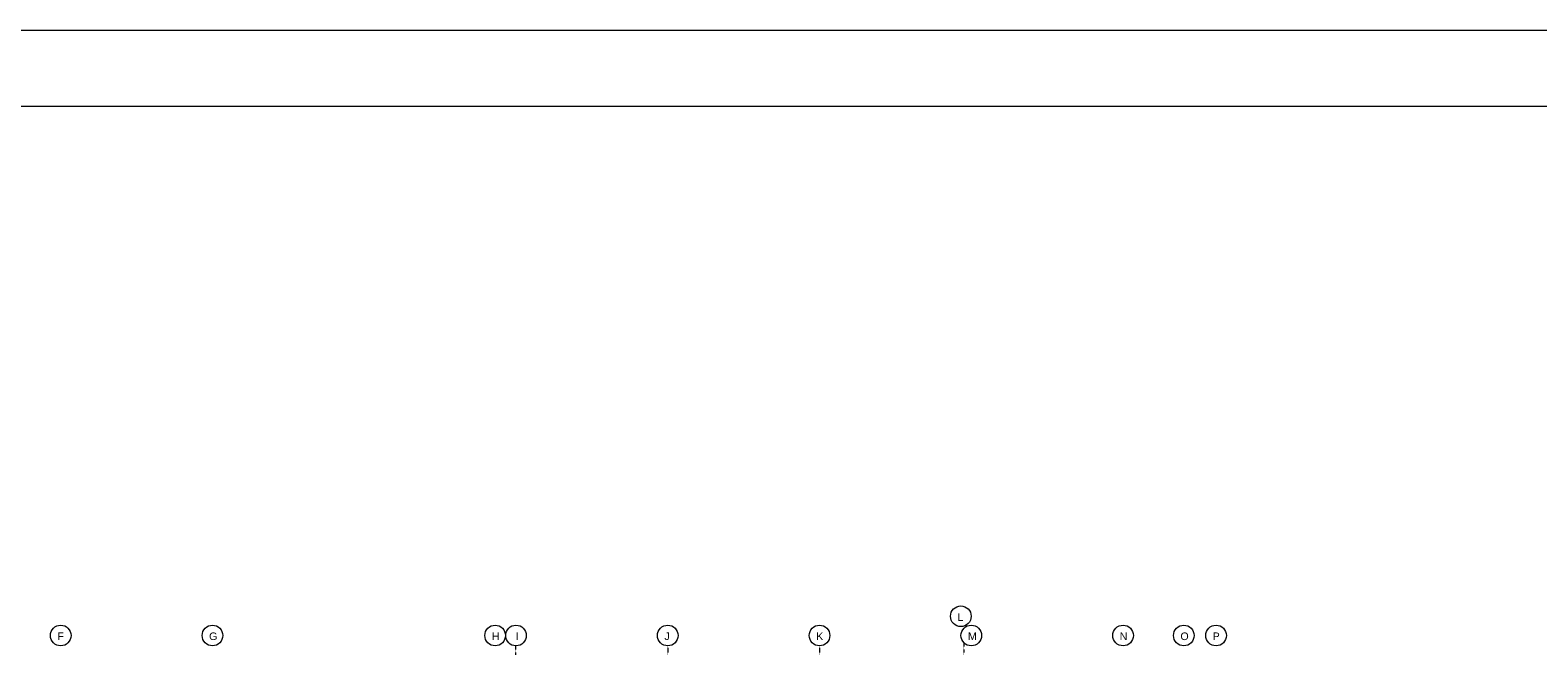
# Model space of a CAD drawing. Header units: millimetres. Extents: x 49908 to 79848, y -11883 to -3092.
# Tile 26 of 222: x 60450 to 62437, y -3903 to -3092. Entities that reach past the tile are written whole.
import ezdxf

# ---------------------------------------------------------------- set-up
doc = ezdxf.new("R2010")
doc.units = ezdxf.units.MM
doc.linetypes.add('DASHDOT', pattern=[1, 0.5, -0.25, 0, -0.25])
doc.layers.add('A_CIENKA', color=9, linetype='Continuous', lineweight=9)
doc.layers.add('A_OSIE', color=9, linetype='DASHDOT', lineweight=9)
doc.layers.add('A_WYMIAR', color=9, linetype='Continuous', lineweight=5, transparency=0.2)
doc.styles.add('Arial', font='arial.ttf')

msp = doc.modelspace()

# ---------------------------------------------------------------- linework, layer by layer
at = {"layer": 'A_CIENKA', "color": 7, "true_color": 0xffffff}
msp.add_lwpolyline([(57907.7, -3092.1), (63847.7, -3092.1), (63847.7, -7292.6), (57907.7, -7292.6), (57907.7, -3092.1)], dxfattribs=at)
at = {"layer": 'A_CIENKA', "color": 2}
msp.add_lwpolyline([(58162.2, -3192.1), (63747.7, -3192.1), (63747.7, -7192.6), (58162.2, -7192.6)], close=True, dxfattribs=at)
at = {"layer": 'A_OSIE', "ltscale": 0.3, "transparency": 33554559}
for p, q in [((61090.5, -7140.1), (61090.5, -3903)), ((61290.5, -3903), (61290.5, -7140.1)), ((61490.5, -3903), (61490.5, -7140.1)), ((61680.5, -3898.7), (61680.5, -7144.4))]:
    msp.add_line(p, q, dxfattribs=at)
at = {"layer": 'A_WYMIAR'}
for centre in [(61676.7, -3864.1), (60490.5, -3889.4), (60690.5, -3889.4), (61063, -3889.4), (61090.5, -3889.4), (61290.5, -3889.4), (61490.5, -3889.4), (61690.5, -3889.4), (61890.5, -3889.4), (61970.5, -3889.4), (62013, -3889.4)]:
    msp.add_circle(centre, 13.6, dxfattribs=at)

# ---------------------------------------------------------------- texts
at = {"layer": 'A_WYMIAR', "char_height": 10, "attachment_point": 1, "style": 'Arial'}
for s, insert in [(' L', (61668.4, -3860.1)), (' F', (60482.2, -3885.4)), (' G', (60682.2, -3885.4)), (' H', (61054.7, -3885.4)), ('  I', (61082.2, -3885.4)), (' J', (61282.2, -3885.4)), (' K', (61482.2, -3885.4)), (' M', (61682.2, -3885.4)), (' N', (61882.2, -3885.4)), (' O', (61962.2, -3885.4)), (' P', (62004.7, -3885.4))]:
    msp.add_mtext_dynamic_manual_height_columns(s, width=473.698, gutter_width=1.25, heights=[0], dxfattribs=dict(at, insert=insert))

doc.saveas('drawing.dxf')
